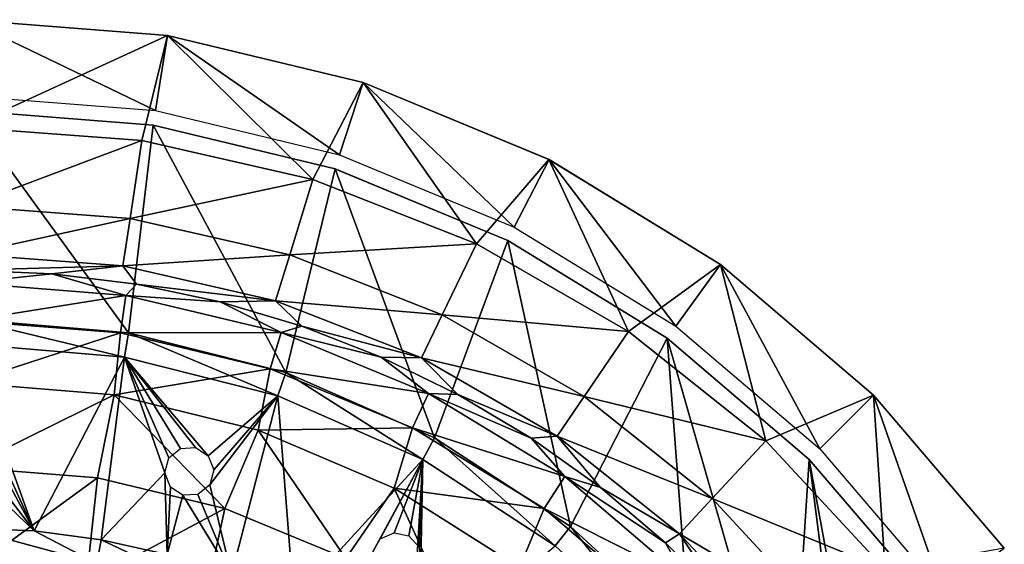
# Model space of a CAD drawing. Header units: millimetres. Extents: x -139 to 139, y -32 to 1264.
# Tile 222 of 256: x 54 to 74, y 851 to 862. Entities that reach past the tile are written whole.
import ezdxf

# ---------------------------------------------------------------- set-up
doc = ezdxf.new("R2010")
doc.units = ezdxf.units.MM
doc.header["$LTSCALE"] = 26.699852
for name, color, linetype in [('330', 7, 'CONTINUOUS'), ('333', 7, 'CONTINUOUS'), ('334', 7, 'CONTINUOUS'), ('335', 7, 'CONTINUOUS'), ('346', 7, 'CONTINUOUS'), ('355', 7, 'CONTINUOUS'), ('356', 7, 'CONTINUOUS'), ('357', 7, 'CONTINUOUS'), ('358', 7, 'CONTINUOUS')]:
    doc.layers.add(name, color=color, linetype=linetype)

msp = doc.modelspace()

# ---------------------------------------------------------------- linework, layer by layer
at = {"layer": '330', "color": 7, "linetype": 'CONTINUOUS', "true_color": 0xa2afbf}
for points in [[(57.385, 861.328, 29), (53.3, 861.65, 29), (57.14, 859.798, 29), (57.385, 861.328, 29)], [(57.14, 859.798, 29), (53.3, 861.65, 29), (53.3, 860.1, 29), (57.14, 859.798, 29)], [(60.885, 858.899, 29), (57.385, 861.328, 29), (57.14, 859.798, 29), (60.885, 858.899, 29)], [(61.367, 860.372, 29), (57.385, 861.328, 29), (60.885, 858.899, 29), (61.367, 860.372, 29)], [(64.444, 857.425, 29), (61.367, 860.372, 29), (60.885, 858.899, 29), (64.444, 857.425, 29)], [(65.15, 858.804, 29), (61.367, 860.372, 29), (64.444, 857.425, 29), (65.15, 858.804, 29)], [(67.729, 855.412, 29), (65.15, 858.804, 29), (64.444, 857.425, 29), (67.729, 855.412, 29)], [(68.642, 856.664, 29), (65.15, 858.804, 29), (67.729, 855.412, 29), (68.642, 856.664, 29)], [(70.658, 852.91, 29), (68.642, 856.664, 29), (67.729, 855.412, 29), (70.658, 852.91, 29)], [(71.755, 854.005, 29), (68.642, 856.664, 29), (70.658, 852.91, 29), (71.755, 854.005, 29)], [(73.161, 849.981, 29), (71.755, 854.005, 29), (70.658, 852.91, 29), (73.161, 849.981, 29)], [(74.414, 850.892, 29), (71.755, 854.005, 29), (73.161, 849.981, 29), (74.414, 850.892, 29)]]:
    msp.add_3dface(points, dxfattribs=at)
at = {"layer": '333', "color": 7, "linetype": 'CONTINUOUS', "true_color": 0xa2afbf}
for points in [[(53.3, 856.291, 4.715), (53.3, 856.55, 8), (55.034, 856.478, 8), (53.3, 856.291, 4.715)], [(56.538, 856.037, 4.715), (53.3, 856.291, 4.715), (55.034, 856.478, 8), (56.538, 856.037, 4.715)], [(56.756, 856.264, 8), (56.538, 856.037, 4.715), (55.034, 856.478, 8), (56.756, 856.264, 8)], [(53.3, 855.521, 1.508), (53.3, 856.291, 4.715), (56.538, 856.037, 4.715), (53.3, 855.521, 1.508)], [(58.455, 855.907, 8), (56.538, 856.037, 4.715), (56.756, 856.264, 8), (58.455, 855.907, 8)], [(56.427, 855.275, 1.508), (53.3, 855.521, 1.508), (56.538, 856.037, 4.715), (56.427, 855.275, 1.508)], [(59.696, 855.281, 4.715), (56.427, 855.275, 1.508), (56.538, 856.037, 4.715), (59.696, 855.281, 4.715)], [(59.696, 855.281, 4.715), (56.538, 856.037, 4.715), (58.455, 855.907, 8), (59.696, 855.281, 4.715)], [(60.119, 855.412, 8), (59.696, 855.281, 4.715), (58.455, 855.907, 8), (60.119, 855.412, 8)], [(53.3, 854.258, -1.54), (53.3, 855.521, 1.508), (56.427, 855.275, 1.508), (53.3, 854.258, -1.54)], [(61.736, 854.781, 8), (59.696, 855.281, 4.715), (60.119, 855.412, 8), (61.736, 854.781, 8)], [(56.304, 854.015, -1.54), (53.3, 854.258, -1.54), (56.427, 855.275, 1.508), (56.304, 854.015, -1.54)], [(59.477, 854.542, 1.508), (56.304, 854.015, -1.54), (56.427, 855.275, 1.508), (59.477, 854.542, 1.508)], [(59.477, 854.542, 1.508), (56.427, 855.275, 1.508), (59.696, 855.281, 4.715), (59.477, 854.542, 1.508)], [(62.698, 854.04, 4.715), (59.477, 854.542, 1.508), (59.696, 855.281, 4.715), (62.698, 854.04, 4.715)], [(62.698, 854.04, 4.715), (59.696, 855.281, 4.715), (61.736, 854.781, 8), (62.698, 854.04, 4.715)], [(63.295, 854.019, 8), (62.698, 854.04, 4.715), (61.736, 854.781, 8), (63.295, 854.019, 8)], [(59.23, 853.293, -1.54), (56.304, 854.015, -1.54), (59.477, 854.542, 1.508), (59.23, 853.293, -1.54)], [(62.375, 853.34, 1.508), (59.23, 853.293, -1.54), (59.477, 854.542, 1.508), (62.375, 853.34, 1.508)], [(62.375, 853.34, 1.508), (59.477, 854.542, 1.508), (62.698, 854.04, 4.715), (62.375, 853.34, 1.508)], [(53.3, 852.534, -4.351), (53.3, 854.258, -1.54), (56.304, 854.015, -1.54), (53.3, 852.534, -4.351)], [(55.959, 852.324, -4.351), (53.3, 852.534, -4.351), (56.304, 854.015, -1.54), (55.959, 852.324, -4.351)], [(58.552, 851.701, -4.351), (55.959, 852.324, -4.351), (56.304, 854.015, -1.54), (58.552, 851.701, -4.351)], [(59.23, 853.293, -1.54), (58.552, 851.701, -4.351), (56.304, 854.015, -1.54), (59.23, 853.293, -1.54)], [(65.469, 852.346, 4.715), (62.375, 853.34, 1.508), (62.698, 854.04, 4.715), (65.469, 852.346, 4.715)], [(65.469, 852.346, 4.715), (62.698, 854.04, 4.715), (64.786, 853.13, 8), (65.469, 852.346, 4.715)], [(64.786, 853.13, 8), (62.698, 854.04, 4.715), (63.295, 854.019, 8), (64.786, 853.13, 8)], [(61.015, 850.68, -4.351), (58.552, 851.701, -4.351), (59.23, 853.293, -1.54), (61.015, 850.68, -4.351)], [(62.002, 852.111, -1.54), (59.23, 853.293, -1.54), (62.375, 853.34, 1.508), (62.002, 852.111, -1.54)], [(62.002, 852.111, -1.54), (61.015, 850.68, -4.351), (59.23, 853.293, -1.54), (62.002, 852.111, -1.54)], [(65.049, 851.7, 1.508), (62.002, 852.111, -1.54), (62.375, 853.34, 1.508), (65.049, 851.7, 1.508)], [(65.049, 851.7, 1.508), (62.375, 853.34, 1.508), (65.469, 852.346, 4.715), (65.049, 851.7, 1.508)], [(66.198, 852.122, 8), (65.469, 852.346, 4.715), (64.786, 853.13, 8), (66.198, 852.122, 8)], [(53.3, 850.39, -6.859), (53.3, 852.534, -4.351), (55.959, 852.324, -4.351), (53.3, 850.39, -6.859)], [(55.73, 850.19, -6.859), (53.3, 850.39, -6.859), (55.959, 852.324, -4.351), (55.73, 850.19, -6.859)], [(58.552, 851.701, -4.351), (55.73, 850.19, -6.859), (55.959, 852.324, -4.351), (58.552, 851.701, -4.351)], [(67.942, 850.241, 4.715), (65.049, 851.7, 1.508), (65.469, 852.346, 4.715), (67.942, 850.241, 4.715)], [(67.942, 850.241, 4.715), (65.469, 852.346, 4.715), (67.523, 851, 8), (67.942, 850.241, 4.715)], [(67.523, 851, 8), (65.469, 852.346, 4.715), (66.198, 852.122, 8), (67.523, 851, 8)], [(63.288, 849.286, -4.351), (61.015, 850.68, -4.351), (62.002, 852.111, -1.54), (63.288, 849.286, -4.351)], [(64.548, 850.499, -1.54), (63.288, 849.286, -4.351), (62.002, 852.111, -1.54), (64.548, 850.499, -1.54)], [(64.548, 850.499, -1.54), (62.002, 852.111, -1.54), (65.049, 851.7, 1.508), (64.548, 850.499, -1.54)], [(58.095, 849.594, -6.859), (55.73, 850.19, -6.859), (58.552, 851.701, -4.351), (58.095, 849.594, -6.859)], [(61.015, 850.68, -4.351), (58.095, 849.594, -6.859), (58.552, 851.701, -4.351), (61.015, 850.68, -4.351)], [(67.432, 849.661, 1.508), (64.548, 850.499, -1.54), (65.049, 851.7, 1.508), (67.432, 849.661, 1.508)], [(67.432, 849.661, 1.508), (65.049, 851.7, 1.508), (67.942, 850.241, 4.715), (67.432, 849.661, 1.508)], [(68.75, 849.773, 8), (67.942, 850.241, 4.715), (67.523, 851, 8), (68.75, 849.773, 8)]]:
    msp.add_3dface(points, dxfattribs=at)
at = {"layer": '334', "color": 7, "linetype": 'CONTINUOUS', "true_color": 0xa2afbf}
for points in [[(53.3, 861.65, 29), (57.385, 861.328, 29), (53.3, 861.65, 25.999), (53.3, 861.65, 29)], [(53.3, 861.65, 25.999), (57.385, 861.328, 29), (57.383, 861.329, 25.999), (53.3, 861.65, 25.999)], [(57.385, 861.328, 29), (61.367, 860.372, 29), (57.383, 861.329, 25.999), (57.385, 861.328, 29)], [(57.383, 861.329, 25.999), (61.367, 860.372, 29), (61.365, 860.373, 25.999), (57.383, 861.329, 25.999)], [(61.367, 860.372, 29), (65.15, 858.804, 29), (61.365, 860.373, 25.999), (61.367, 860.372, 29)], [(61.365, 860.373, 25.999), (65.15, 858.804, 29), (65.149, 858.805, 25.999), (61.365, 860.373, 25.999)], [(65.15, 858.804, 29), (68.642, 856.664, 29), (65.149, 858.805, 25.999), (65.15, 858.804, 29)], [(65.149, 858.805, 25.999), (68.642, 856.664, 29), (68.641, 856.666, 25.999), (65.149, 858.805, 25.999)], [(68.642, 856.664, 29), (71.755, 854.005, 29), (68.641, 856.666, 25.999), (68.642, 856.664, 29)], [(68.641, 856.666, 25.999), (71.755, 854.005, 29), (71.755, 854.006, 25.999), (68.641, 856.666, 25.999)], [(71.755, 854.005, 29), (74.414, 850.892, 29), (71.755, 854.006, 25.999), (71.755, 854.005, 29)], [(71.755, 854.006, 25.999), (74.414, 850.892, 29), (74.415, 850.891, 25.999), (71.755, 854.006, 25.999)]]:
    msp.add_3dface(points, dxfattribs=at)
at = {"layer": '335', "color": 7, "linetype": 'CONTINUOUS', "true_color": 0xa2afbf}
for points in [[(53.3, 859.455, 21.816), (53.3, 861.65, 25.999), (57.383, 861.329, 25.999), (53.3, 859.455, 21.816)], [(53.3, 859.455, 21.816), (57.383, 861.329, 25.999), (56.863, 859.188, 21.816), (53.3, 859.455, 21.816)], [(56.863, 859.188, 21.816), (57.383, 861.329, 25.999), (60.346, 858.393, 21.816), (56.863, 859.188, 21.816)], [(57.383, 861.329, 25.999), (61.365, 860.373, 25.999), (60.346, 858.393, 21.816), (57.383, 861.329, 25.999)], [(60.346, 858.393, 21.816), (61.365, 860.373, 25.999), (63.672, 857.087, 21.816), (60.346, 858.393, 21.816)], [(61.365, 860.373, 25.999), (65.149, 858.805, 25.999), (63.672, 857.087, 21.816), (61.365, 860.373, 25.999)], [(53.3, 857.851, 17.358), (53.3, 859.455, 21.816), (56.863, 859.188, 21.816), (53.3, 857.851, 17.358)], [(53.3, 857.851, 17.358), (56.863, 859.188, 21.816), (56.624, 857.602, 17.358), (53.3, 857.851, 17.358)], [(56.863, 859.188, 21.816), (60.346, 858.393, 21.816), (56.624, 857.602, 17.358), (56.863, 859.188, 21.816)], [(63.672, 857.087, 21.816), (65.149, 858.805, 25.999), (66.766, 855.301, 21.816), (63.672, 857.087, 21.816)], [(65.149, 858.805, 25.999), (68.641, 856.666, 25.999), (66.766, 855.301, 21.816), (65.149, 858.805, 25.999)], [(56.624, 857.602, 17.358), (60.346, 858.393, 21.816), (59.873, 856.86, 17.358), (56.624, 857.602, 17.358)], [(60.346, 858.393, 21.816), (63.672, 857.087, 21.816), (59.873, 856.86, 17.358), (60.346, 858.393, 21.816)], [(53.3, 856.876, 12.722), (53.3, 857.851, 17.358), (56.624, 857.602, 17.358), (53.3, 856.876, 12.722)], [(53.3, 856.876, 12.722), (56.624, 857.602, 17.358), (56.479, 856.638, 12.722), (53.3, 856.876, 12.722)], [(56.624, 857.602, 17.358), (59.873, 856.86, 17.358), (56.479, 856.638, 12.722), (56.624, 857.602, 17.358)], [(59.873, 856.86, 17.358), (63.672, 857.087, 21.816), (62.976, 855.642, 17.358), (59.873, 856.86, 17.358)], [(63.672, 857.087, 21.816), (66.766, 855.301, 21.816), (62.976, 855.642, 17.358), (63.672, 857.087, 21.816)], [(53.3, 856.55, 8), (53.3, 856.876, 12.722), (56.479, 856.638, 12.722), (53.3, 856.55, 8)], [(56.479, 856.638, 12.722), (59.873, 856.86, 17.358), (59.586, 855.929, 12.722), (56.479, 856.638, 12.722)], [(59.873, 856.86, 17.358), (62.976, 855.642, 17.358), (59.586, 855.929, 12.722), (59.873, 856.86, 17.358)], [(55.034, 856.478, 8), (53.3, 856.55, 8), (56.479, 856.638, 12.722), (55.034, 856.478, 8)], [(56.756, 856.264, 8), (55.034, 856.478, 8), (56.479, 856.638, 12.722), (56.756, 856.264, 8)], [(56.756, 856.264, 8), (56.479, 856.638, 12.722), (59.586, 855.929, 12.722), (56.756, 856.264, 8)], [(66.766, 855.301, 21.816), (68.641, 856.666, 25.999), (69.559, 853.073, 21.816), (66.766, 855.301, 21.816)], [(68.641, 856.666, 25.999), (71.755, 854.006, 25.999), (69.559, 853.073, 21.816), (68.641, 856.666, 25.999)], [(58.455, 855.907, 8), (56.756, 856.264, 8), (59.586, 855.929, 12.722), (58.455, 855.907, 8)], [(60.119, 855.412, 8), (58.455, 855.907, 8), (59.586, 855.929, 12.722), (60.119, 855.412, 8)], [(60.119, 855.412, 8), (59.586, 855.929, 12.722), (62.553, 854.764, 12.722), (60.119, 855.412, 8)], [(59.586, 855.929, 12.722), (62.976, 855.642, 17.358), (62.553, 854.764, 12.722), (59.586, 855.929, 12.722)], [(62.976, 855.642, 17.358), (65.863, 853.976, 17.358), (62.553, 854.764, 12.722), (62.976, 855.642, 17.358)], [(62.976, 855.642, 17.358), (66.766, 855.301, 21.816), (65.863, 853.976, 17.358), (62.976, 855.642, 17.358)], [(61.736, 854.781, 8), (60.119, 855.412, 8), (62.553, 854.764, 12.722), (61.736, 854.781, 8)], [(66.766, 855.301, 21.816), (69.559, 853.073, 21.816), (65.863, 853.976, 17.358), (66.766, 855.301, 21.816)], [(63.295, 854.019, 8), (61.736, 854.781, 8), (62.553, 854.764, 12.722), (63.295, 854.019, 8)], [(63.295, 854.019, 8), (62.553, 854.764, 12.722), (65.314, 853.171, 12.722), (63.295, 854.019, 8)], [(62.553, 854.764, 12.722), (65.863, 853.976, 17.358), (65.314, 853.171, 12.722), (62.553, 854.764, 12.722)], [(64.786, 853.13, 8), (63.295, 854.019, 8), (65.314, 853.171, 12.722), (64.786, 853.13, 8)], [(69.559, 853.073, 21.816), (71.755, 854.006, 25.999), (71.989, 850.454, 21.816), (69.559, 853.073, 21.816)], [(71.755, 854.006, 25.999), (74.415, 850.891, 25.999), (71.989, 850.454, 21.816), (71.755, 854.006, 25.999)], [(65.863, 853.976, 17.358), (68.468, 851.898, 17.358), (65.314, 853.171, 12.722), (65.863, 853.976, 17.358)], [(65.863, 853.976, 17.358), (69.559, 853.073, 21.816), (68.468, 851.898, 17.358), (65.863, 853.976, 17.358)], [(66.198, 852.122, 8), (64.786, 853.13, 8), (65.314, 853.171, 12.722), (66.198, 852.122, 8)], [(66.198, 852.122, 8), (65.314, 853.171, 12.722), (67.806, 851.183, 12.722), (66.198, 852.122, 8)], [(65.314, 853.171, 12.722), (68.468, 851.898, 17.358), (67.806, 851.183, 12.722), (65.314, 853.171, 12.722)], [(69.559, 853.073, 21.816), (71.989, 850.454, 21.816), (68.468, 851.898, 17.358), (69.559, 853.073, 21.816)], [(67.523, 851, 8), (66.198, 852.122, 8), (67.806, 851.183, 12.722), (67.523, 851, 8)], [(68.468, 851.898, 17.358), (70.736, 849.454, 17.358), (67.806, 851.183, 12.722), (68.468, 851.898, 17.358)], [(68.468, 851.898, 17.358), (71.989, 850.454, 21.816), (70.736, 849.454, 17.358), (68.468, 851.898, 17.358)], [(68.75, 849.773, 8), (67.523, 851, 8), (67.806, 851.183, 12.722), (68.75, 849.773, 8)], [(68.75, 849.773, 8), (67.806, 851.183, 12.722), (69.974, 848.847, 12.722), (68.75, 849.773, 8)], [(67.806, 851.183, 12.722), (70.736, 849.454, 17.358), (69.974, 848.847, 12.722), (67.806, 851.183, 12.722)]]:
    msp.add_3dface(points, dxfattribs=at)
at = {"layer": '346', "color": 7, "linetype": 'CONTINUOUS', "true_color": 0xa2afbf}
for points in [[(56.594, 855.277, 29.2), (53.3, 859.8, 29.2), (53.3, 855.55, 29.2), (56.594, 855.277, 29.2)], [(53.3, 859.8, 29.2), (56.594, 855.277, 29.2), (57.095, 859.501, 29.2), (53.3, 859.8, 29.2)], [(56.594, 855.277, 29.2), (59.796, 854.465, 29.2), (57.095, 859.501, 29.2), (56.594, 855.277, 29.2)], [(57.095, 859.501, 29.2), (59.796, 854.465, 29.2), (60.795, 858.612, 29.2), (57.095, 859.501, 29.2)], [(59.796, 854.465, 29.2), (62.82, 853.138, 29.2), (60.795, 858.612, 29.2), (59.796, 854.465, 29.2)], [(60.795, 858.612, 29.2), (62.82, 853.138, 29.2), (64.31, 857.156, 29.2), (60.795, 858.612, 29.2)], [(62.82, 853.138, 29.2), (65.584, 851.332, 29.2), (64.31, 857.156, 29.2), (62.82, 853.138, 29.2)], [(64.31, 857.156, 29.2), (65.584, 851.332, 29.2), (67.554, 855.168, 29.2), (64.31, 857.156, 29.2)], [(65.584, 851.332, 29.2), (68.014, 849.096, 29.2), (67.554, 855.168, 29.2), (65.584, 851.332, 29.2)], [(68.014, 849.096, 29.2), (70.042, 846.49, 29.2), (67.554, 855.168, 29.2), (68.014, 849.096, 29.2)], [(67.554, 855.168, 29.2), (70.042, 846.49, 29.2), (70.447, 852.697, 29.2), (67.554, 855.168, 29.2)], [(70.042, 846.49, 29.2), (71.614, 843.586, 29.2), (70.447, 852.697, 29.2), (70.042, 846.49, 29.2)], [(71.614, 843.586, 29.2), (72.687, 840.462, 29.2), (70.447, 852.697, 29.2), (71.614, 843.586, 29.2)], [(70.447, 852.697, 29.2), (72.687, 840.462, 29.2), (72.917, 849.805, 29.2), (70.447, 852.697, 29.2)]]:
    msp.add_3dface(points, dxfattribs=at)
at = {"layer": '355', "color": 7, "linetype": 'CONTINUOUS', "true_color": 0xa2afbf}
for points in [[(53.3, 859.8, 28.5), (53.3, 859.8, 29.2), (57.095, 859.501, 29.2), (53.3, 859.8, 28.5)], [(53.3, 859.8, 28.5), (57.095, 859.501, 29.2), (57.094, 859.501, 28.5), (53.3, 859.8, 28.5)], [(57.095, 859.501, 29.2), (60.795, 858.612, 29.2), (57.094, 859.501, 28.5), (57.095, 859.501, 29.2)], [(57.094, 859.501, 28.5), (60.795, 858.612, 29.2), (60.794, 858.613, 28.5), (57.094, 859.501, 28.5)], [(60.795, 858.612, 29.2), (64.31, 857.156, 29.2), (60.794, 858.613, 28.5), (60.795, 858.612, 29.2)], [(60.794, 858.613, 28.5), (64.31, 857.156, 29.2), (64.309, 857.157, 28.5), (60.794, 858.613, 28.5)], [(64.31, 857.156, 29.2), (67.554, 855.168, 29.2), (64.309, 857.157, 28.5), (64.31, 857.156, 29.2)], [(64.309, 857.157, 28.5), (67.554, 855.168, 29.2), (67.554, 855.169, 28.5), (64.309, 857.157, 28.5)], [(67.554, 855.168, 29.2), (70.447, 852.697, 29.2), (67.554, 855.169, 28.5), (67.554, 855.168, 29.2)], [(67.554, 855.169, 28.5), (70.447, 852.697, 29.2), (70.447, 852.697, 28.5), (67.554, 855.169, 28.5)], [(70.447, 852.697, 29.2), (72.917, 849.805, 29.2), (70.447, 852.697, 28.5), (70.447, 852.697, 29.2)], [(70.447, 852.697, 28.5), (72.917, 849.805, 29.2), (72.919, 849.804, 28.5), (70.447, 852.697, 28.5)]]:
    msp.add_3dface(points, dxfattribs=at)
at = {"layer": '356', "color": 7, "linetype": 'CONTINUOUS', "true_color": 0xa2afbf}
for points in [[(56.594, 855.277, 29.2), (53.3, 855.55, 29.2), (56.509, 854.782, 30.7), (56.594, 855.277, 29.2)], [(53.3, 855.55, 29.2), (53.3, 855.048, 30.7), (56.509, 854.782, 30.7), (53.3, 855.55, 29.2)], [(59.631, 853.992, 30.7), (56.594, 855.277, 29.2), (56.509, 854.782, 30.7), (59.631, 853.992, 30.7)], [(59.796, 854.465, 29.2), (56.594, 855.277, 29.2), (59.631, 853.992, 30.7), (59.796, 854.465, 29.2)], [(62.58, 852.698, 30.7), (59.796, 854.465, 29.2), (59.631, 853.992, 30.7), (62.58, 852.698, 30.7)], [(62.82, 853.138, 29.2), (59.796, 854.465, 29.2), (62.58, 852.698, 30.7), (62.82, 853.138, 29.2)], [(65.276, 850.937, 30.7), (62.82, 853.138, 29.2), (62.58, 852.698, 30.7), (65.276, 850.937, 30.7)], [(65.584, 851.332, 29.2), (62.82, 853.138, 29.2), (65.276, 850.937, 30.7), (65.584, 851.332, 29.2)], [(67.645, 848.756, 30.7), (65.584, 851.332, 29.2), (65.276, 850.937, 30.7), (67.645, 848.756, 30.7)], [(68.014, 849.096, 29.2), (65.584, 851.332, 29.2), (67.645, 848.756, 30.7), (68.014, 849.096, 29.2)]]:
    msp.add_3dface(points, dxfattribs=at)
at = {"layer": '357', "color": 7, "linetype": 'CONTINUOUS', "true_color": 0xa2afbf}
for points in [[(56.509, 854.782, 30.7), (53.3, 855.048, 30.7), (54.673, 851.24, 31.704), (56.509, 854.782, 30.7)], [(54.673, 851.24, 31.704), (53.3, 855.048, 30.7), (53.774, 853.209, 31.191), (54.673, 851.24, 31.704)], [(56.035, 851.061, 31.704), (56.509, 854.782, 30.7), (54.673, 851.24, 31.704), (56.035, 851.061, 31.704)], [(56.509, 854.782, 30.7), (56.035, 851.061, 31.704), (57.331, 852.422, 31.276), (56.509, 854.782, 30.7)], [(59.631, 853.992, 30.7), (56.509, 854.782, 30.7), (58.215, 852.772, 31.126), (59.631, 853.992, 30.7)], [(57.959, 852.937, 31.101), (56.509, 854.782, 30.7), (57.653, 852.922, 31.126), (57.959, 852.937, 31.101)], [(56.509, 854.782, 30.7), (57.959, 852.937, 31.101), (58.215, 852.772, 31.126), (56.509, 854.782, 30.7)], [(57.653, 852.922, 31.126), (56.509, 854.782, 30.7), (57.41, 852.726, 31.192), (57.653, 852.922, 31.126)], [(57.41, 852.726, 31.192), (56.509, 854.782, 30.7), (57.331, 852.422, 31.276), (57.41, 852.726, 31.192)], [(58.328, 852.485, 31.191), (59.631, 853.992, 30.7), (58.215, 852.772, 31.126), (58.328, 852.485, 31.191)], [(58.686, 850.35, 31.704), (59.631, 853.992, 30.7), (58.248, 852.181, 31.275), (58.686, 850.35, 31.704)], [(58.248, 852.181, 31.275), (59.631, 853.992, 30.7), (58.328, 852.485, 31.191), (58.248, 852.181, 31.275)], [(59.956, 849.825, 31.704), (59.631, 853.992, 30.7), (58.686, 850.35, 31.704), (59.956, 849.825, 31.704)], [(62.58, 852.698, 30.7), (59.631, 853.992, 30.7), (59.956, 849.825, 31.704), (62.58, 852.698, 30.7)], [(53.775, 852.895, 31.275), (54.673, 851.24, 31.704), (53.774, 853.209, 31.191), (53.775, 852.895, 31.275)], [(53.591, 852.644, 31.344), (54.673, 851.24, 31.704), (53.775, 852.895, 31.275), (53.591, 852.644, 31.344)], [(53.3, 852.55, 31.369), (54.673, 851.24, 31.704), (53.591, 852.644, 31.344), (53.3, 852.55, 31.369)], [(62.58, 852.698, 30.7), (59.956, 849.825, 31.704), (61.56, 850.804, 31.276), (62.58, 852.698, 30.7)], [(61.715, 851.077, 31.192), (62.58, 852.698, 30.7), (61.56, 850.804, 31.276), (61.715, 851.077, 31.192)], [(62.001, 851.203, 31.126), (62.58, 852.698, 30.7), (61.715, 851.077, 31.192), (62.001, 851.203, 31.126)], [(62.3, 851.138, 31.101), (62.58, 852.698, 30.7), (62.001, 851.203, 31.126), (62.3, 851.138, 31.101)], [(62.58, 852.698, 30.7), (62.3, 851.138, 31.101), (62.505, 850.913, 31.126), (62.58, 852.698, 30.7)], [(65.276, 850.937, 30.7), (62.58, 852.698, 30.7), (62.333, 848.452, 31.704), (65.276, 850.937, 30.7)], [(62.333, 848.452, 31.704), (62.58, 852.698, 30.7), (62.54, 850.606, 31.191), (62.333, 848.452, 31.704)], [(62.54, 850.606, 31.191), (62.58, 852.698, 30.7), (62.505, 850.913, 31.126), (62.54, 850.606, 31.191)], [(53.3, 852.55, 31.369), (53.3, 851.3, 31.704), (54.673, 851.24, 31.704), (53.3, 852.55, 31.369)], [(56.035, 851.061, 31.704), (57.376, 850.763, 31.704), (57.331, 852.422, 31.276), (56.035, 851.061, 31.704)], [(57.331, 852.422, 31.276), (57.376, 850.763, 31.704), (57.444, 852.135, 31.344), (57.331, 852.422, 31.276)], [(58.005, 851.986, 31.344), (58.686, 850.35, 31.704), (58.248, 852.181, 31.275), (58.005, 851.986, 31.344)], [(57.444, 852.135, 31.344), (57.376, 850.763, 31.704), (57.7, 851.971, 31.369), (57.444, 852.135, 31.344)], [(57.7, 851.971, 31.369), (58.686, 850.35, 31.704), (58.005, 851.986, 31.344), (57.7, 851.971, 31.369)], [(57.376, 850.763, 31.704), (58.686, 850.35, 31.704), (57.7, 851.971, 31.369), (57.376, 850.763, 31.704)]]:
    msp.add_3dface(points, dxfattribs=at)
at = {"layer": '358', "color": 7, "linetype": 'CONTINUOUS', "true_color": 0xa2afbf}
for points in [[(53.3, 851.3, 31.704), (53.3, 850.808, 32), (55.949, 850.576, 32), (53.3, 851.3, 31.704)], [(54.673, 851.24, 31.704), (53.3, 851.3, 31.704), (55.949, 850.576, 32), (54.673, 851.24, 31.704)], [(56.035, 851.061, 31.704), (54.673, 851.24, 31.704), (55.949, 850.576, 32), (56.035, 851.061, 31.704)], [(58.518, 849.888, 32), (56.035, 851.061, 31.704), (55.949, 850.576, 32), (58.518, 849.888, 32)], [(57.376, 850.763, 31.704), (56.035, 851.061, 31.704), (58.518, 849.888, 32), (57.376, 850.763, 31.704)]]:
    msp.add_3dface(points, dxfattribs=at)

doc.saveas('drawing.dxf')
